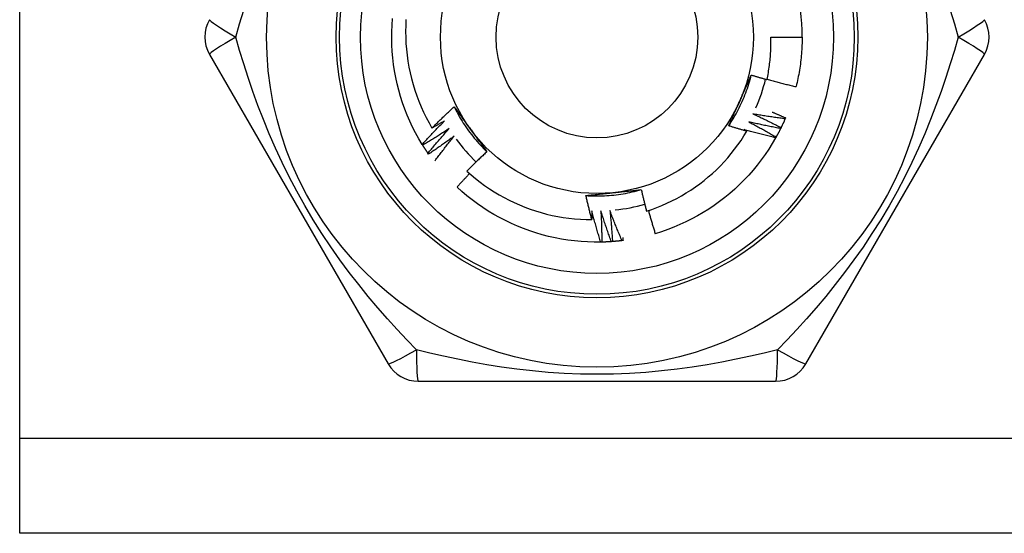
# Model space of a CAD drawing. Header units: inches. Extents: x 6 to 217, y 10 to 119.
# Tile 15 of 141: x 9.412 to 9.97, y 22.045 to 22.336. Entities that reach past the tile are written whole.
import ezdxf

# ---------------------------------------------------------------- set-up
doc = ezdxf.new("R2010")
doc.units = ezdxf.units.IN
doc.header["$MEASUREMENT"] = 0
doc.layers.add('Visible Edges(ANSI)', color=7, linetype='Continuous', lineweight=25)
doc.layers.add('Visible Tangent Edges(ANSI)', color=7, linetype='Continuous', lineweight=25)

msp = doc.modelspace()

# ---------------------------------------------------------------- linework, layer by layer
at = {"layer": 'Visible Edges(ANSI)'}
for p, q in [((9.412397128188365, 22.09858027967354), (9.412397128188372, 22.55288027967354)), ((9.837595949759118, 22.32573027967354), (9.855310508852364, 22.32573027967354)), ((9.519821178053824, 22.3158876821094), (9.620970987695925, 22.14069108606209)), ((9.857366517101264, 22.14069099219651), (9.958516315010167, 22.31588757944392)), ((9.845919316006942, 22.27997849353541), (9.845680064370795, 22.27942423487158)), ((9.640505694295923, 22.26445633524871), (9.64018852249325, 22.26497000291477)), ((9.643819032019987, 22.25941793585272), (9.643475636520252, 22.25991444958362)), ((9.741897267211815, 22.20962059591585), (9.741293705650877, 22.20960798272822)), ((9.638018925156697, 22.13084838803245), (9.8403185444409, 22.13084838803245)), ((9.412397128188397, 22.04473027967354), (9.412397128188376, 22.09858027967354)), ((39.59349949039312, 22.04473027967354), (9.4123971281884, 22.04473027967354))]:
    msp.add_line(p, q, dxfattribs=at)
at = {"layer": 'Visible Edges(ANSI)', "flags": 128}
for points in [[(9.64018852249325, 22.26497000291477), (9.638293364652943, 22.26817115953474), (9.636501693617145, 22.27143136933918), (9.634815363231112, 22.27474728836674), (9.633236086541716, 22.27811551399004), (9.631765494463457, 22.28153259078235), (9.630405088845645, 22.28499501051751), (9.629156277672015, 22.2884992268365), (9.628020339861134, 22.29204163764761), (9.626998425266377, 22.2956186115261), (9.626091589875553, 22.29922647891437), (9.62530077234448, 22.30286153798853), (9.624626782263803, 22.30652005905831), (9.624070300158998, 22.31019828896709), (9.623631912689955, 22.31389245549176), (9.62331205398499, 22.31759876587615), (9.62311106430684, 22.32131341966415), (9.623029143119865, 22.32503260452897), (9.623066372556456, 22.32875250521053), (9.62322272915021, 22.33246930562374), (9.623498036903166, 22.33617919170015)], [(9.631068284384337, 22.33567739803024), (9.630908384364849, 22.33230080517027), (9.630853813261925, 22.32891661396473), (9.630905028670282, 22.32553160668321), (9.631061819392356, 22.32215426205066), (9.63132379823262, 22.31878707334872), (9.631690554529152, 22.31543249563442), (9.632161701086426, 22.31209298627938), (9.632736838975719, 22.30877100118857), (9.633415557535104, 22.3054689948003), (9.634197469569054, 22.30218942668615), (9.635082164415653, 22.29893475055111), (9.636069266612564, 22.29570742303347), (9.63715835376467, 22.29250990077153), (9.638349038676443, 22.2893446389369), (9.639640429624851, 22.28621526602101), (9.641028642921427, 22.28313144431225), (9.642511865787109, 22.28009662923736), (9.644088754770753, 22.27711298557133), (9.645757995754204, 22.27418268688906)], [(9.835394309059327, 22.30163770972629), (9.835603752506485, 22.30262687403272), (9.835803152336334, 22.30361837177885), (9.835992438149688, 22.30461199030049), (9.836171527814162, 22.30560725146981), (9.83634040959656, 22.30660404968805), (9.83649906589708, 22.30760230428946), (9.83664749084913, 22.30860193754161), (9.836785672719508, 22.30960287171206), (9.836913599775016, 22.31060502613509), (9.837031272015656, 22.31160832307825), (9.83713867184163, 22.31261268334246), (9.837235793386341, 22.31361802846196), (9.837322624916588, 22.31462427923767), (9.837399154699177, 22.31563135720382), (9.837465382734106, 22.31663918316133), (9.837521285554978, 22.31764767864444), (9.837566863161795, 22.31865676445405), (9.837602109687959, 22.31966636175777), (9.83762700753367, 22.32067639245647), (9.83764154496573, 22.32168677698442), (9.837645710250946, 22.32269743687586), (9.837639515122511, 22.32370829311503), (9.837622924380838, 22.32471926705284), (9.837595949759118, 22.32573027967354)], [(9.855310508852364, 22.32573027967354), (9.855304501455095, 22.32454865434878), (9.855286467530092, 22.32336715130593), (9.85525641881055, 22.3221858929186), (9.855214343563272, 22.32100500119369), (9.855160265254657, 22.31982459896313), (9.855094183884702, 22.31864480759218), (9.855016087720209, 22.31746575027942), (9.85492601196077, 22.31628754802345), (9.85482395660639, 22.31511032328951), (9.854709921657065, 22.31393419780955), (9.854583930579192, 22.3127592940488), (9.85444598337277, 22.31158573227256), (9.854296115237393, 22.31041363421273), (9.85413432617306, 22.30924312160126), (9.85396062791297, 22.30807431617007), (9.853775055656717, 22.30690733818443), (9.853577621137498, 22.30574230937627), (9.853368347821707, 22.30457934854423), (9.853147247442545, 22.30341857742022), (9.852914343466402, 22.30226011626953), (9.852669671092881, 22.30110408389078), (9.852413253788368, 22.29995060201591), (9.852145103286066, 22.29879978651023), (9.851865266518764, 22.29765176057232)], [(9.813775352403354, 22.27545541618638), (9.814503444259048, 22.27655544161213), (9.815215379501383, 22.27766601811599), (9.815911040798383, 22.27878688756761), (9.816590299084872, 22.27991779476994), (9.817253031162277, 22.28105848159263), (9.817899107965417, 22.28220869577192), (9.818528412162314, 22.28336817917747), (9.819140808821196, 22.28453667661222), (9.819736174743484, 22.28571392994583), (9.820314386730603, 22.28689968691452), (9.820875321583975, 22.28809368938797), (9.821418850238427, 22.28929567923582), (9.821944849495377, 22.2905054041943), (9.822453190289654, 22.29172260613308), (9.82294374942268, 22.29294702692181), (9.823416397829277, 22.29417841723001), (9.823871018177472, 22.29541651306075), (9.824307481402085, 22.29666106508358), (9.82472566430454, 22.29791181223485), (9.825125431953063, 22.29916850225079), (9.825506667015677, 22.30043087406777), (9.825869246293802, 22.30169867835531), (9.826213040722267, 22.30297165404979), (9.826537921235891, 22.30424954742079)], [(9.820093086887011, 22.28970045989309), (9.820364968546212, 22.29031113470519), (9.82063659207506, 22.29092126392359), (9.820907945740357, 22.29153086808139), (9.821179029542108, 22.29213996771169), (9.821449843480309, 22.29274858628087), (9.821720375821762, 22.29335674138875), (9.821990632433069, 22.2939644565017), (9.82226060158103, 22.29457175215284), (9.822530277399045, 22.29517864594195), (9.822799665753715, 22.29578516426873), (9.82306875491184, 22.29639132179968), (9.823337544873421, 22.29699714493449), (9.823606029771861, 22.29760265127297), (9.82387420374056, 22.29820786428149), (9.824142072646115, 22.29881280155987), (9.824409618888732, 22.2994174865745), (9.824676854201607, 22.30002193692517), (9.824943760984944, 22.30062617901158), (9.825210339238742, 22.30123022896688), (9.8254765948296, 22.30183411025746), (9.825742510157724, 22.30243784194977), (9.826008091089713, 22.30304144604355), (9.826273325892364, 22.3036449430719), (9.82653821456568, 22.30424835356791)], [(9.82653821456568, 22.30424835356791), (9.82690599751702, 22.30413513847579), (9.82727389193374, 22.30402230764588), (9.82764189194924, 22.30390986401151), (9.828009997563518, 22.30379780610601), (9.828378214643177, 22.30368613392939), (9.828746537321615, 22.3035748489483), (9.829114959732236, 22.30346394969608), (9.829483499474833, 22.30335343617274), (9.829852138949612, 22.30324330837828), (9.830220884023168, 22.3031335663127), (9.83058973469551, 22.30302420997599), (9.83095869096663, 22.30291524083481), (9.831327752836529, 22.30280665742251), (9.831696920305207, 22.30269845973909), (9.832066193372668, 22.30259064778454), (9.832435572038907, 22.30248322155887), (9.832805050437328, 22.30237618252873), (9.83317463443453, 22.30226952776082), (9.83354432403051, 22.30216326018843), (9.833914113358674, 22.30205737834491), (9.834284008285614, 22.30195188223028), (9.834654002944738, 22.30184677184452), (9.835024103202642, 22.30174204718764), (9.835394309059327, 22.30163770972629)], [(9.83543683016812, 22.30183456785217), (9.836117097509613, 22.30164556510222), (9.836797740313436, 22.30145783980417), (9.837478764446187, 22.30127139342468), (9.83816016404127, 22.30108622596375), (9.83884194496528, 22.30090233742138), (9.839524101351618, 22.30071972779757), (9.840206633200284, 22.30053839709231), (9.840889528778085, 22.30035834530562), (9.841572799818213, 22.30017957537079), (9.84225644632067, 22.30000208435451), (9.84294044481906, 22.2998258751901), (9.84362481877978, 22.29965094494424), (9.844309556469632, 22.29947729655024), (9.844994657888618, 22.2993049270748), (9.845680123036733, 22.29913384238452), (9.846365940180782, 22.2989640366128), (9.847052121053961, 22.29879551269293), (9.847738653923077, 22.29862827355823), (9.848425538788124, 22.29846231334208), (9.849112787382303, 22.29829763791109), (9.849800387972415, 22.29813424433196), (9.850488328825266, 22.29797213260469), (9.851176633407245, 22.29781130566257), (9.851865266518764, 22.29765176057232)], [(9.81378078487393, 22.27545165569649), (9.81404018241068, 22.27604277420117), (9.81429989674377, 22.27663390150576), (9.814559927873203, 22.27722507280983), (9.814820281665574, 22.27781631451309), (9.815080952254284, 22.27840765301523), (9.815341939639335, 22.27899912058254), (9.815603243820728, 22.27959074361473), (9.815864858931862, 22.28018255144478), (9.816126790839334, 22.28077457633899), (9.816389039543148, 22.28136684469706), (9.816651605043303, 22.28195938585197), (9.8169144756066, 22.28255222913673), (9.817177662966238, 22.28314540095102), (9.817441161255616, 22.28373893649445), (9.817704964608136, 22.2843328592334), (9.817969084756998, 22.28492719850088), (9.818233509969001, 22.28552198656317), (9.818498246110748, 22.28611724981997), (9.818763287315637, 22.28671302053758), (9.819028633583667, 22.28730932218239), (9.81929429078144, 22.28790618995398), (9.819560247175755, 22.28850364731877), (9.81982651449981, 22.28910172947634), (9.820093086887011, 22.28970045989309)], [(9.645757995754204, 22.27418268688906), (9.646270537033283, 22.2746964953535), (9.646784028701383, 22.27520937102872), (9.647298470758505, 22.27572131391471), (9.647813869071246, 22.27623231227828), (9.648330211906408, 22.27674238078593), (9.648847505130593, 22.27725151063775), (9.649365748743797, 22.27775969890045), (9.649884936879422, 22.27826694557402), (9.650405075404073, 22.27877324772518), (9.650926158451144, 22.27927860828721), (9.651448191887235, 22.27978302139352), (9.651971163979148, 22.28028648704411), (9.652495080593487, 22.28078900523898), (9.653019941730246, 22.28129057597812), (9.653545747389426, 22.28179119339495), (9.654072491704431, 22.28229085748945), (9.65460017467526, 22.28278956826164), (9.65512879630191, 22.2832873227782), (9.655658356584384, 22.28378411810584), (9.65618885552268, 22.28427995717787), (9.6567202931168, 22.28477483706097), (9.657252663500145, 22.28526875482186), (9.657785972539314, 22.28576171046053), (9.658320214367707, 22.28625370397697)], [(9.658320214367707, 22.28625370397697), (9.658702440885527, 22.28573350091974), (9.659084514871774, 22.28521301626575), (9.659466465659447, 22.28469223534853), (9.659848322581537, 22.28417114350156), (9.66023009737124, 22.28364972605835), (9.660611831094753, 22.2831279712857), (9.660993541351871, 22.28260586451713), (9.661375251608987, 22.28208339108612), (9.661756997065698, 22.28156053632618), (9.6621387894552, 22.28103729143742), (9.662520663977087, 22.28051363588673), (9.662902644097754, 22.27998955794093), (9.663284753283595, 22.2794650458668), (9.663667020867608, 22.27894008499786), (9.664049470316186, 22.2784146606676), (9.664432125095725, 22.27788875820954), (9.66481501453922, 22.27736236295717), (9.665198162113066, 22.2768354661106), (9.66558159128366, 22.27630805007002), (9.665965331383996, 22.27578009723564), (9.666349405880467, 22.27525159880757), (9.666733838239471, 22.2747225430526), (9.667118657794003, 22.27419290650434), (9.667503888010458, 22.27366268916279)], [(9.658326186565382, 22.28625652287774), (9.658914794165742, 22.28507596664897), (9.659520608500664, 22.28390412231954), (9.660143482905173, 22.28274123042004), (9.660783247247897, 22.2815875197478), (9.661439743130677, 22.28044323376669), (9.662112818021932, 22.27930860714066), (9.662802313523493, 22.27818387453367), (9.663508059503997, 22.27706927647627), (9.664229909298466, 22.27596504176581), (9.664967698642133, 22.27487141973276), (9.66572126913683, 22.27378863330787), (9.666490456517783, 22.27271692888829), (9.667275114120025, 22.27165654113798), (9.668075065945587, 22.27060770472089), (9.668890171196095, 22.26957065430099), (9.669720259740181, 22.26854563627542), (9.670565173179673, 22.26753287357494), (9.671424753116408, 22.2665326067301), (9.672298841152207, 22.26554508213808), (9.673187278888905, 22.2645705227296), (9.674089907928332, 22.26360917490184), (9.675006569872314, 22.26266127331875), (9.675937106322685, 22.26172705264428), (9.676881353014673, 22.26080675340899)], [(9.838321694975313, 22.28329267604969), (9.838639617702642, 22.28315798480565), (9.838957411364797, 22.28302299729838), (9.83927508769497, 22.28288771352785), (9.839592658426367, 22.28275213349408), (9.839910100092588, 22.28261625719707), (9.840227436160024, 22.28248008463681), (9.840544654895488, 22.28234361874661), (9.840861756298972, 22.28220685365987), (9.841178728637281, 22.28206979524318), (9.84149559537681, 22.28193244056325), (9.84181234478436, 22.28179478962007), (9.842128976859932, 22.28165684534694), (9.842445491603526, 22.28151860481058), (9.842761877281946, 22.28138006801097), (9.843078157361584, 22.28124123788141), (9.843394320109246, 22.28110211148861), (9.84371035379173, 22.28096269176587), (9.844026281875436, 22.28082297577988), (9.844342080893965, 22.28068296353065), (9.844657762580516, 22.28054266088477), (9.844973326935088, 22.28040205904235), (9.845288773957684, 22.28026116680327), (9.845604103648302, 22.28011997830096), (9.845919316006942, 22.27997849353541)], [(9.64018852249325, 22.26497000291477), (9.640706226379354, 22.26553703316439), (9.641225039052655, 22.26610308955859), (9.641744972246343, 22.26666817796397), (9.64226601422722, 22.26723229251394), (9.64278816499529, 22.2677954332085), (9.64331143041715, 22.26835760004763), (9.643835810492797, 22.26891878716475), (9.64436129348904, 22.26947899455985), (9.644887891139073, 22.27003822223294), (9.645415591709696, 22.27059646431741), (9.64594440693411, 22.27115372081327), (9.646474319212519, 22.27170999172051), (9.647005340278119, 22.27226527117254), (9.647537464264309, 22.27281955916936), (9.648070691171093, 22.27337285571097), (9.648605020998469, 22.27392515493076), (9.649140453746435, 22.27447645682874), (9.649676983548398, 22.27502676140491), (9.65021461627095, 22.27557606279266), (9.650753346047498, 22.27612436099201), (9.65129316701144, 22.27667165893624), (9.651834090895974, 22.27721794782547), (9.652376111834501, 22.27776322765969), (9.652919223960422, 22.27830749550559)], [(9.652919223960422, 22.27830749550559), (9.652622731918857, 22.27813251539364), (9.652326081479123, 22.27795780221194), (9.65202926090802, 22.27778336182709), (9.651732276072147, 22.27760919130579), (9.651435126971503, 22.27743529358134), (9.651137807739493, 22.27726166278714), (9.650840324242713, 22.27708830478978), (9.650542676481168, 22.27691521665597), (9.650244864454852, 22.27674239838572), (9.649946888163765, 22.27656985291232), (9.64964874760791, 22.27639758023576), (9.649350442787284, 22.27622557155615), (9.649051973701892, 22.27605383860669), (9.64875334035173, 22.27588238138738), (9.6484545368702, 22.27571118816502), (9.6481555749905, 22.2755402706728), (9.64785644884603, 22.27536961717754), (9.647557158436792, 22.27519924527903), (9.647257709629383, 22.27502913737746), (9.646958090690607, 22.27485930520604), (9.64665831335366, 22.27468974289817), (9.646358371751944, 22.27452045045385), (9.64605826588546, 22.27435143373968), (9.645757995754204, 22.27418268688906)], [(9.825077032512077, 22.2776919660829), (9.825731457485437, 22.27735131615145), (9.826385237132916, 22.27700936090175), (9.82703837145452, 22.27666610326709), (9.827690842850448, 22.27632154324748), (9.828342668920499, 22.27597568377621), (9.82899383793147, 22.27562852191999), (9.829644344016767, 22.27528005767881), (9.83029419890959, 22.27493029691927), (9.830943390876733, 22.27457924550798), (9.831591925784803, 22.27422689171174), (9.832239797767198, 22.27387324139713), (9.832887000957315, 22.27351830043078), (9.833533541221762, 22.27316206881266), (9.834179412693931, 22.27280454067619), (9.834824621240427, 22.27244572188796), (9.835469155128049, 22.27208561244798), (9.836113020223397, 22.27172421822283), (9.836756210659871, 22.27136153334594), (9.837398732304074, 22.27099755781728), (9.838040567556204, 22.27063229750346), (9.838681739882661, 22.27026575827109), (9.839322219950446, 22.26989792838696), (9.839962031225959, 22.26952881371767), (9.840601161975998, 22.26915842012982)], [(9.843133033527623, 22.27395830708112), (9.842377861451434, 22.27409708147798), (9.8416229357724, 22.27423731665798), (9.840868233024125, 22.27437900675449), (9.840113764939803, 22.27452215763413), (9.839359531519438, 22.2746667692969), (9.838605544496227, 22.2748128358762), (9.837851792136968, 22.27496036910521), (9.83709828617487, 22.27510935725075), (9.836345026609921, 22.27525980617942), (9.835592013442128, 22.27541172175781), (9.834839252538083, 22.27556509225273), (9.834086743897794, 22.27571992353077), (9.833334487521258, 22.27587622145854), (9.83258248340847, 22.27603397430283), (9.831830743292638, 22.27619319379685), (9.831079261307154, 22.27635387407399), (9.830328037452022, 22.27651601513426), (9.82957708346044, 22.27667961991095), (9.828826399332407, 22.27684468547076), (9.828075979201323, 22.277011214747), (9.82732582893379, 22.27717920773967), (9.826575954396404, 22.27734866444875), (9.825826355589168, 22.27751958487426), (9.825077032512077, 22.2776919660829)], [(9.82745460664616, 22.28221568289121), (9.828125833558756, 22.28190946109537), (9.828796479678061, 22.28160189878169), (9.829466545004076, 22.28129300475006), (9.8301360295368, 22.28098277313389), (9.830804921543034, 22.28067120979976), (9.83147323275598, 22.28035831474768), (9.832140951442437, 22.28004408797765), (9.832808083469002, 22.27972852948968), (9.833474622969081, 22.27941164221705), (9.834140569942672, 22.27909342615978), (9.834805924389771, 22.27877388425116), (9.835470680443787, 22.27845301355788), (9.836134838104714, 22.27813081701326), (9.836798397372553, 22.27780729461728), (9.837461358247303, 22.27748244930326), (9.838123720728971, 22.27715628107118), (9.83878547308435, 22.27682878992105), (9.839446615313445, 22.27649997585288), (9.840107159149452, 22.27616984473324), (9.840767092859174, 22.27583838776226), (9.84142642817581, 22.27550561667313), (9.842085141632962, 22.27517153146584), (9.842743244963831, 22.27483612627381), (9.843400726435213, 22.27449940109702)], [(9.845680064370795, 22.27942423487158), (9.844918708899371, 22.27952362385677), (9.844157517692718, 22.27962448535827), (9.843396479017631, 22.27972681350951), (9.84263559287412, 22.27983061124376), (9.841874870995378, 22.27993587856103), (9.841114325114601, 22.28004261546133), (9.840353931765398, 22.28015082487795), (9.839593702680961, 22.2802605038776), (9.838833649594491, 22.28037165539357), (9.83807377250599, 22.28048427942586), (9.837314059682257, 22.28059837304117), (9.83655452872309, 22.28071393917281), (9.83579517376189, 22.28083097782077), (9.835036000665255, 22.28094948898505), (9.834277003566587, 22.28106947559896), (9.833518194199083, 22.28119093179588), (9.832759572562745, 22.28131386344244), (9.83200113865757, 22.28143827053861), (9.831242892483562, 22.2815641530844), (9.830484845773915, 22.28169150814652), (9.829726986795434, 22.28182033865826), (9.828969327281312, 22.28195064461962), (9.828211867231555, 22.2820824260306), (9.82745460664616, 22.28221568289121)], [(9.845680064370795, 22.27942423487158), (9.845589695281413, 22.27921693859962), (9.845498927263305, 22.27900982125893), (9.845407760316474, 22.2788028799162), (9.845316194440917, 22.27859611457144), (9.84522421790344, 22.27838953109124), (9.845131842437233, 22.27818312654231), (9.845039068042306, 22.27797690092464), (9.844945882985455, 22.27777085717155), (9.844852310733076, 22.27756499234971), (9.844758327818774, 22.27735931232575), (9.844663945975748, 22.27715381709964), (9.844569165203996, 22.27694850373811), (9.844473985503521, 22.27674337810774), (9.84437840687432, 22.27653843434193), (9.844282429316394, 22.27633368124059), (9.844186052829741, 22.27612911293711), (9.844089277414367, 22.2759247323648), (9.843992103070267, 22.27572053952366), (9.843894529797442, 22.27551654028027), (9.843796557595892, 22.27531272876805), (9.843698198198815, 22.2751091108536), (9.843599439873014, 22.27490568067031), (9.843500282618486, 22.27470244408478), (9.843400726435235, 22.27449940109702)], [(9.655496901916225, 22.27389473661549), (9.65488163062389, 22.27348760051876), (9.654265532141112, 22.2730816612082), (9.65364861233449, 22.27267692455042), (9.653030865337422, 22.27227339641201), (9.652412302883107, 22.27187106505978), (9.651792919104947, 22.27146993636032), (9.651172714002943, 22.27107001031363), (9.65055169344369, 22.27067129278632), (9.649929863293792, 22.27027378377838), (9.649307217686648, 22.26987747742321), (9.648683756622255, 22.26948237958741), (9.648059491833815, 22.26908849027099), (9.647434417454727, 22.26869580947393), (9.646808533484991, 22.26830433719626), (9.646181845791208, 22.26791407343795), (9.645554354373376, 22.26752502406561), (9.644926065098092, 22.26713718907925), (9.644296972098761, 22.26675056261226), (9.643667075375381, 22.26636515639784), (9.64303638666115, 22.26598095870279), (9.64240490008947, 22.26559798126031), (9.64177262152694, 22.26521621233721), (9.641139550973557, 22.26483566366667), (9.640505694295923, 22.26445633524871)], [(9.643475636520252, 22.25991444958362), (9.643963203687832, 22.26050758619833), (9.644451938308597, 22.2610998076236), (9.644941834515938, 22.26169111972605), (9.645432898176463, 22.26228152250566), (9.645925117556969, 22.26287100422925), (9.646418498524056, 22.26345957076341), (9.646913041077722, 22.26404722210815), (9.647408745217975, 22.26463394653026), (9.647905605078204, 22.26521975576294), (9.64840362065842, 22.2658046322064), (9.648902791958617, 22.26638858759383), (9.649403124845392, 22.26697161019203), (9.649904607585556, 22.26755370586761), (9.6504072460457, 22.26813486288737), (9.650911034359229, 22.26871508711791), (9.651415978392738, 22.26929437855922), (9.65192207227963, 22.2698727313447), (9.652429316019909, 22.27045013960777), (9.652937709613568, 22.271026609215), (9.65344725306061, 22.27160212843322), (9.65395794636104, 22.27217670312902), (9.65446978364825, 22.2727503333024), (9.654982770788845, 22.27332301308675), (9.655496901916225, 22.27389473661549)], [(9.667503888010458, 22.27366268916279), (9.667896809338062, 22.27312189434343), (9.668289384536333, 22.27258159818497), (9.668681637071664, 22.27204179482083), (9.669073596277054, 22.27150247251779), (9.669465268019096, 22.27096363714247), (9.669856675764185, 22.27042527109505), (9.67024784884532, 22.26988736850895), (9.670638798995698, 22.26934991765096), (9.671029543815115, 22.26881292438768), (9.671420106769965, 22.26827637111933), (9.671810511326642, 22.26774025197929), (9.672200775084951, 22.26720456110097), (9.67259091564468, 22.26666929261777), (9.672980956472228, 22.26613444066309), (9.673370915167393, 22.26559999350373), (9.673760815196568, 22.26506594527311), (9.67415066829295, 22.2645322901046), (9.674540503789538, 22.26399902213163), (9.674930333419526, 22.26346612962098), (9.67532018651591, 22.26293360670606), (9.675710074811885, 22.26240145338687), (9.676100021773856, 22.26186965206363), (9.676490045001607, 22.26133820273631), (9.676880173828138, 22.26080709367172)], [(9.76724148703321, 22.22717124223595), (9.770176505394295, 22.22815417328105), (9.773083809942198, 22.22922671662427), (9.775959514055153, 22.23038782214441), (9.778795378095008, 22.2316341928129), (9.781589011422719, 22.23296452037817), (9.784338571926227, 22.23437771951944), (9.787042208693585, 22.23587268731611), (9.789698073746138, 22.23744832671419), (9.792304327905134, 22.23910354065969), (9.794859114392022, 22.2408372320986), (9.797360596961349, 22.24264830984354), (9.799806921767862, 22.24453567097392), (9.802196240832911, 22.24649822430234), (9.804526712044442, 22.2485348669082), (9.806796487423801, 22.25064450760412), (9.809001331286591, 22.25282363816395), (9.811135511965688, 22.25506655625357), (9.813197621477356, 22.25737143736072), (9.815186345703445, 22.25973652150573), (9.8171003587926, 22.26216005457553), (9.818938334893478, 22.26464027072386), (9.820698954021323, 22.26717542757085), (9.822380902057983, 22.26976375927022), (9.823982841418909, 22.27240351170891)], [(9.823982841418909, 22.27240351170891), (9.823556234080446, 22.27252497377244), (9.823129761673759, 22.27264691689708), (9.822703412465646, 22.27276934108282), (9.822277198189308, 22.27289225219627), (9.82185111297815, 22.27301563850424), (9.821425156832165, 22.27313951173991), (9.820999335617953, 22.27326386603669), (9.820573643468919, 22.27338870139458), (9.820148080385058, 22.27351402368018), (9.819722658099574, 22.27363982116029), (9.819297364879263, 22.27376610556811), (9.81887220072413, 22.27389287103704), (9.81844717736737, 22.27402011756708), (9.818022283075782, 22.27414784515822), (9.817597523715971, 22.27427605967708), (9.817172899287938, 22.27440474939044), (9.816748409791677, 22.27453392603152), (9.81632405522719, 22.2746635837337), (9.815899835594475, 22.27479372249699), (9.815475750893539, 22.27492434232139), (9.815051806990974, 22.27505544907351), (9.814627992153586, 22.27518703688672), (9.814204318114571, 22.27531910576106), (9.81378078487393, 22.27545165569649)], [(9.822467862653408, 22.27329775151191), (9.822531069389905, 22.2732606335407), (9.822594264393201, 22.27322350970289), (9.822657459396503, 22.27318636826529), (9.822720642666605, 22.27314921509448), (9.822783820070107, 22.27311205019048), (9.82284698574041, 22.27307486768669), (9.822910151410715, 22.27303767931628), (9.822973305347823, 22.2730004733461), (9.82303645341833, 22.2729632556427), (9.823099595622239, 22.27292603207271), (9.823162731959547, 22.27288879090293), (9.823225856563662, 22.27285153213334), (9.823288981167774, 22.27281426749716), (9.82335209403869, 22.27277699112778), (9.823415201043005, 22.2727396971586), (9.823478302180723, 22.27270239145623), (9.823541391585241, 22.27266507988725), (9.823604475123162, 22.27262775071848), (9.823667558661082, 22.27259040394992), (9.823730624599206, 22.27255305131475), (9.823793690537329, 22.27251568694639), (9.823856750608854, 22.27247830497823), (9.82391979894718, 22.27244091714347), (9.823982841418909, 22.27240351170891)], [(9.840305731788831, 22.26863195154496), (9.839558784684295, 22.26880973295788), (9.838812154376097, 22.26898896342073), (9.838065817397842, 22.26916963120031), (9.837319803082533, 22.26935174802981), (9.836574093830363, 22.26953531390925), (9.835828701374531, 22.269720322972), (9.835083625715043, 22.26990677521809), (9.834338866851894, 22.27009467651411), (9.833594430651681, 22.27028402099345), (9.832850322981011, 22.27047480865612), (9.83210653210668, 22.27066704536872), (9.831363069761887, 22.27086073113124), (9.83061994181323, 22.2710558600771), (9.829877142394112, 22.27125243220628), (9.829134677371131, 22.27145045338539), (9.828392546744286, 22.27164992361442), (9.82765075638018, 22.27185083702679), (9.826909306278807, 22.27205319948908), (9.826168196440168, 22.2722570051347), (9.82542743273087, 22.27246225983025), (9.824687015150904, 22.27266896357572), (9.82394694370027, 22.27287711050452), (9.823207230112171, 22.27308670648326), (9.822467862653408, 22.27329775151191)], [(9.843133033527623, 22.27395830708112), (9.843032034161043, 22.27375598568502), (9.842930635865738, 22.27355385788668), (9.842828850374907, 22.27335192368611), (9.84272666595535, 22.2731501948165), (9.842624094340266, 22.27294865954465), (9.842521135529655, 22.27274732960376), (9.842417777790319, 22.27254619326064), (9.842314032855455, 22.27234526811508), (9.842209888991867, 22.27214453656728), (9.842105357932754, 22.27194401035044), (9.842000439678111, 22.27174368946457), (9.841895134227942, 22.27154357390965), (9.841789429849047, 22.2713436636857), (9.841683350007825, 22.2711439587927), (9.841576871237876, 22.27094446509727), (9.8414700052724, 22.27074517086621), (9.841362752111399, 22.27054609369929), (9.841255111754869, 22.27034722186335), (9.841147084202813, 22.27014855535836), (9.84103866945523, 22.26995010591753), (9.840929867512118, 22.26975186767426), (9.840820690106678, 22.26955384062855), (9.840711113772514, 22.26935602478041), (9.84060116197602, 22.26915842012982)], [(9.843400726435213, 22.27449940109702), (9.8433896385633, 22.27447683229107), (9.843378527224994, 22.27445425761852), (9.843367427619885, 22.27443168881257), (9.84335630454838, 22.27440912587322), (9.843345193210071, 22.27438656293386), (9.843334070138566, 22.27436399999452), (9.84332294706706, 22.27434144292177), (9.843311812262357, 22.27431888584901), (9.843300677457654, 22.27429632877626), (9.843289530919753, 22.27427377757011), (9.843278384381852, 22.27425122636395), (9.84326723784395, 22.2742286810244), (9.843256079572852, 22.27420613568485), (9.843244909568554, 22.27418359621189), (9.843233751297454, 22.27416105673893), (9.84322258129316, 22.27413851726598), (9.843211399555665, 22.27411598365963), (9.84320021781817, 22.27409345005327), (9.843189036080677, 22.27407092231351), (9.843177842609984, 22.27404839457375), (9.843166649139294, 22.27402587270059), (9.843155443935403, 22.27400334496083), (9.843144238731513, 22.27398082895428), (9.843133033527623, 22.27395830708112)], [(9.658300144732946, 22.26962171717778), (9.657706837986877, 22.26918319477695), (9.657112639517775, 22.26874582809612), (9.656517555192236, 22.26830961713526), (9.655921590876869, 22.26787456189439), (9.655324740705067, 22.2674406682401), (9.654727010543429, 22.26700793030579), (9.654128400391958, 22.26657635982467), (9.653528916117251, 22.26614594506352), (9.652928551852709, 22.26571669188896), (9.65232731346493, 22.26528860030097), (9.65172520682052, 22.26486167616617), (9.651122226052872, 22.26443591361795), (9.650518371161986, 22.26401131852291), (9.649913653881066, 22.26358789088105), (9.649308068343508, 22.26316563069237), (9.648701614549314, 22.26274453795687), (9.64809429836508, 22.26232461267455), (9.647486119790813, 22.26190585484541), (9.646877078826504, 22.26148827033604), (9.646267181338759, 22.26107185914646), (9.645656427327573, 22.26065661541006), (9.64504481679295, 22.26024255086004), (9.644432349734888, 22.25982965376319), (9.643819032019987, 22.25941793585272)], [(9.64753640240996, 22.25573443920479), (9.647972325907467, 22.25632209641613), (9.64840934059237, 22.25690897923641), (9.648847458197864, 22.25749508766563), (9.649286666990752, 22.2580804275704), (9.649726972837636, 22.25866498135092), (9.650168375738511, 22.25924876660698), (9.65061086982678, 22.2598317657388), (9.651054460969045, 22.26041398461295), (9.651499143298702, 22.26099541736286), (9.651944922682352, 22.26157606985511), (9.6523917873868, 22.26215593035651), (9.652839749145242, 22.26273500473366), (9.653288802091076, 22.26331328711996), (9.653738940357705, 22.26389077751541), (9.654190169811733, 22.26446747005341), (9.654642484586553, 22.26504337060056), (9.655095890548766, 22.26561847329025), (9.655550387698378, 22.2661927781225), (9.656005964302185, 22.2667662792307), (9.656462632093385, 22.26733898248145), (9.656920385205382, 22.26791087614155), (9.657379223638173, 22.26848196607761), (9.657839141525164, 22.26905224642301), (9.658300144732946, 22.26962171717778)], [(9.840305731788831, 22.26863195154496), (9.83842519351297, 22.26542218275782), (9.836442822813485, 22.26227428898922), (9.834360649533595, 22.25919149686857), (9.832180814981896, 22.25617696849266), (9.829905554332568, 22.25323380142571), (9.827537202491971, 22.25036501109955), (9.825078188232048, 22.24757354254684), (9.822531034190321, 22.24486225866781), (9.8198983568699, 22.24223394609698), (9.81718284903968, 22.2396912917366), (9.81438730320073, 22.23723691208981), (9.811514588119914, 22.23487332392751), (9.808567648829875, 22.23260295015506), (9.805549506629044, 22.23042812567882), (9.802463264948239, 22.22835106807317), (9.79931208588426, 22.2263739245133), (9.796099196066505, 22.22449871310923), (9.792827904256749, 22.22272736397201), (9.789501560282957, 22.22106169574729), (9.786123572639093, 22.21950339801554), (9.782697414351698, 22.21805410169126), (9.779226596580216, 22.216715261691), (9.775714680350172, 22.21548827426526), (9.772165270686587, 22.21437439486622)], [(9.840601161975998, 22.26915842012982), (9.840588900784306, 22.26913645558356), (9.840576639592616, 22.26911449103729), (9.840564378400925, 22.26909252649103), (9.840552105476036, 22.26907056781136), (9.840539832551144, 22.2690486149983), (9.840527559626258, 22.26902666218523), (9.84051527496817, 22.26900470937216), (9.840502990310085, 22.2689827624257), (9.8404906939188, 22.26896081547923), (9.840478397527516, 22.26893887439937), (9.840466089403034, 22.2689169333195), (9.840453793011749, 22.26889499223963), (9.840441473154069, 22.26887306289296), (9.840429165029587, 22.26885112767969), (9.84041683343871, 22.26882919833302), (9.84040451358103, 22.26880726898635), (9.840392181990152, 22.26878534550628), (9.840379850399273, 22.2687634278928), (9.840367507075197, 22.26874150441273), (9.840355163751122, 22.26871959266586), (9.840342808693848, 22.26869767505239), (9.840330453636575, 22.26867576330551), (9.840318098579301, 22.26865385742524), (9.840305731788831, 22.26863195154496)], [(9.643475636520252, 22.25991444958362), (9.64334766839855, 22.26010089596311), (9.64322006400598, 22.26028758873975), (9.643092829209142, 22.26047452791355), (9.642965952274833, 22.2606617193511), (9.642839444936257, 22.2608491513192), (9.642713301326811, 22.26103683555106), (9.642587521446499, 22.26122476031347), (9.642462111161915, 22.26141293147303), (9.642337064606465, 22.26160134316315), (9.642212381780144, 22.26179000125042), (9.642088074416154, 22.26197889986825), (9.641964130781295, 22.26216804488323), (9.641840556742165, 22.26235743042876), (9.641717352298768, 22.26254705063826), (9.6415945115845, 22.2627369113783), (9.641472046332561, 22.2629270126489), (9.641349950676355, 22.26311735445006), (9.64122822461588, 22.26330793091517), (9.641106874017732, 22.26349874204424), (9.640985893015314, 22.26368979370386), (9.640865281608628, 22.26388108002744), (9.64074504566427, 22.26407259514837), (9.640625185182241, 22.26426435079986), (9.640505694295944, 22.26445633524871)], [(9.676880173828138, 22.26080709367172), (9.676397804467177, 22.26035867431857), (9.67591625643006, 22.25990941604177), (9.67543553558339, 22.25945931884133), (9.674955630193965, 22.25900838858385), (9.674476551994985, 22.25855661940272), (9.673998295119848, 22.25810401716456), (9.673520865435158, 22.25765058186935), (9.67304426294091, 22.2571963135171), (9.67256848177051, 22.2567412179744), (9.672093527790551, 22.25628528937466), (9.671619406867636, 22.25582853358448), (9.67114610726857, 22.25537095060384), (9.670673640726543, 22.25491254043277), (9.67020200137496, 22.25445330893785), (9.669731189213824, 22.25399325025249), (9.66926121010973, 22.25353237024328), (9.668792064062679, 22.25307066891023), (9.668323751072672, 22.25260815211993), (9.667856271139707, 22.25214480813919), (9.667389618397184, 22.25168065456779), (9.666923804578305, 22.25121567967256), (9.666458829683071, 22.25074988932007), (9.665994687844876, 22.25028328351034), (9.665531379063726, 22.24981586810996)], [(9.665531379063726, 22.24981586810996), (9.66795396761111, 22.24766851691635), (9.67043895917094, 22.24559824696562), (9.672984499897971, 22.24360641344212), (9.675588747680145, 22.24169437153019), (9.678249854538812, 22.23986346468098), (9.680965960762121, 22.23811505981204), (9.68373521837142, 22.2364504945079), (9.686555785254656, 22.23487113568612), (9.68942581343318, 22.23337833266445), (9.69234344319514, 22.23197343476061), (9.69530682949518, 22.23065779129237), (9.698310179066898, 22.22943432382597), (9.701346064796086, 22.22830598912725), (9.70441218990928, 22.22727335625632), (9.70750627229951, 22.22633698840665), (9.710626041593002, 22.22549745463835), (9.713769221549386, 22.22475530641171), (9.71693353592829, 22.22411113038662), (9.720116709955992, 22.22356545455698), (9.72331646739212, 22.22311887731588), (9.726530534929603, 22.22277192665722), (9.729756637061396, 22.22252518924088), (9.7329924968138, 22.22237922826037), (9.73623507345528, 22.22233459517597)], [(9.667055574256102, 22.24844942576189), (9.666755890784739, 22.24813427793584), (9.666456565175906, 22.24781877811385), (9.666157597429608, 22.24750291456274), (9.66585898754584, 22.24718669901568), (9.665560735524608, 22.2468701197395), (9.665262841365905, 22.24655319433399), (9.664965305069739, 22.24623590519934), (9.664668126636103, 22.24591826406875), (9.664371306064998, 22.24560026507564), (9.664074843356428, 22.24528191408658), (9.66377873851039, 22.24496320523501), (9.663482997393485, 22.24464414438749), (9.663187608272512, 22.24432473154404), (9.662892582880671, 22.24400496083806), (9.66259792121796, 22.24368483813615), (9.662303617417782, 22.2433643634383), (9.66200967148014, 22.24304353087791), (9.661716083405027, 22.2427223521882), (9.661422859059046, 22.24240081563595), (9.661129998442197, 22.24207893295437), (9.66083749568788, 22.24175669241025), (9.660545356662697, 22.2414340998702), (9.660253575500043, 22.24111116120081), (9.659962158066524, 22.24078787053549)], [(9.741293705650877, 22.20960798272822), (9.737573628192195, 22.20959949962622), (9.733855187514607, 22.20971016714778), (9.730142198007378, 22.20993985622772), (9.726438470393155, 22.2102883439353), (9.722747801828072, 22.21075526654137), (9.719073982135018, 22.21134015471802), (9.71542077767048, 22.21204239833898), (9.711791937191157, 22.21286128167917), (9.708191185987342, 22.21379597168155), (9.704622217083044, 22.2148454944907), (9.701088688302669, 22.21600877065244), (9.697594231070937, 22.21728462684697), (9.694142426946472, 22.21867174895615), (9.69073681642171, 22.22016870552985), (9.68738089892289, 22.22177395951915), (9.684078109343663, 22.22348586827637), (9.680831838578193, 22.22530267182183), (9.67764542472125, 22.22722251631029), (9.674522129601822, 22.22924343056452), (9.671465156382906, 22.2313633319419), (9.668477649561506, 22.23358004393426), (9.66556266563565, 22.23589130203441), (9.662723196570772, 22.2382947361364), (9.659962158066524, 22.24078787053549)], [(9.732932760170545, 22.23598165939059), (9.73424945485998, 22.23590112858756), (9.735567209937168, 22.23583986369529), (9.736885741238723, 22.23579783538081), (9.738204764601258, 22.2357750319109), (9.739523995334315, 22.23577143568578), (9.74084314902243, 22.23578702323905), (9.742161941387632, 22.2358217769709), (9.743480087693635, 22.23587567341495), (9.744797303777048, 22.2359486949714), (9.746113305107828, 22.23604082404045), (9.747427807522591, 22.2361520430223), (9.748740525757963, 22.23628232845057), (9.750051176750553, 22.23643166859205), (9.751359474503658, 22.23660002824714), (9.752665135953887, 22.23678740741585), (9.753967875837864, 22.23699377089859), (9.755267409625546, 22.23721910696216), (9.756563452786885, 22.23746339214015), (9.757855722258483, 22.23772661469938), (9.759143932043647, 22.23800874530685), (9.760427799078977, 22.23830977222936), (9.761707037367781, 22.23862967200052), (9.76298136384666, 22.23896842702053), (9.764250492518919, 22.23932601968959)], [(9.748428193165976, 22.23763286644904), (9.749092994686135, 22.23770274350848), (9.749757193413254, 22.23777257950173), (9.750420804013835, 22.23784238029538), (9.751083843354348, 22.23791216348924), (9.751746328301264, 22.2379819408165), (9.752408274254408, 22.23805172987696), (9.753069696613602, 22.23812154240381), (9.75373061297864, 22.23819139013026), (9.75439103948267, 22.2382612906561), (9.755050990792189, 22.23833125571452), (9.755710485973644, 22.23840129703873), (9.756369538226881, 22.23847142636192), (9.757028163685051, 22.23854166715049), (9.757686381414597, 22.23861202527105), (9.758344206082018, 22.23868251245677), (9.759001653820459, 22.23875315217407), (9.759658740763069, 22.23882394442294), (9.760315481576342, 22.23889491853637), (9.760971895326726, 22.23896607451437), (9.761627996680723, 22.23903743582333), (9.762283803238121, 22.23910901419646), (9.762939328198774, 22.23918081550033), (9.763594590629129, 22.23925286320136), (9.764249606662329, 22.23932516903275)], [(9.764249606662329, 22.23932516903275), (9.764366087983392, 22.23881659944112), (9.764483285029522, 22.23830821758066), (9.76460119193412, 22.23780001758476), (9.76471981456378, 22.23729200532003), (9.764839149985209, 22.23678417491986), (9.7649591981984, 22.23627652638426), (9.76507995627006, 22.23576906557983), (9.765201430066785, 22.23526179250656), (9.765323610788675, 22.23475470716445), (9.765446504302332, 22.23424780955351), (9.765570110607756, 22.23374109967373), (9.765694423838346, 22.23323457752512), (9.765819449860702, 22.23272824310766), (9.765945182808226, 22.23222210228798), (9.766071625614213, 22.23171614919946), (9.76619877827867, 22.2312103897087), (9.76632664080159, 22.23070481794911), (9.76645521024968, 22.23019943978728), (9.766584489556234, 22.22969425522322), (9.766714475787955, 22.22918926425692), (9.766845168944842, 22.22868446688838), (9.766976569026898, 22.22817986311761), (9.767108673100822, 22.22767545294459), (9.76724148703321, 22.22717124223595)], [(9.732932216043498, 22.23597507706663), (9.733573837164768, 22.23604599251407), (9.734215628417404, 22.23611663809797), (9.734857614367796, 22.23618702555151), (9.735499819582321, 22.23625717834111), (9.736142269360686, 22.23632709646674), (9.736784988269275, 22.23639680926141), (9.737428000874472, 22.23646632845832), (9.738071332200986, 22.23653566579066), (9.7387150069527, 22.23660483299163), (9.73935904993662, 22.23667385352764), (9.740003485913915, 22.23674273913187), (9.74064833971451, 22.23681150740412), (9.741293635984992, 22.23688017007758), (9.741939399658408, 22.23694873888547), (9.742585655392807, 22.23701723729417), (9.743232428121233, 22.23708567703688), (9.743879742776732, 22.2371540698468), (9.744527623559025, 22.23722243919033), (9.74517609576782, 22.23729078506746), (9.745825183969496, 22.23735914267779), (9.746474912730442, 22.23742751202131), (9.74712530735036, 22.23749591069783), (9.7477763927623, 22.23756435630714), (9.748428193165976, 22.23763286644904)], [(9.73623507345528, 22.22233459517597), (9.736087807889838, 22.22290038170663), (9.735941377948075, 22.22346640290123), (9.735795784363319, 22.2240326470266), (9.735651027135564, 22.22459912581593), (9.735507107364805, 22.2251658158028), (9.735364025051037, 22.22573274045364), (9.735221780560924, 22.22629988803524), (9.735080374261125, 22.22686727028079), (9.734939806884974, 22.2274348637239), (9.734800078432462, 22.22800268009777), (9.734661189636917, 22.2285707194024), (9.734523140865, 22.22913898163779), (9.734385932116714, 22.22970746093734), (9.734249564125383, 22.23027616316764), (9.734114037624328, 22.2308450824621), (9.73397935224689, 22.23141421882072), (9.73384550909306, 22.2319835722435), (9.733712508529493, 22.23255314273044), (9.73358035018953, 22.23312293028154), (9.73344903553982, 22.2336929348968), (9.733318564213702, 22.23426315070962), (9.733188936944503, 22.23483357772), (9.73306015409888, 22.23540422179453), (9.732932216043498, 22.23597507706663)], [(9.736261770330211, 22.22734605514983), (9.736261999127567, 22.22713726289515), (9.736262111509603, 22.22692847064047), (9.736262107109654, 22.22671967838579), (9.736261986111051, 22.22651088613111), (9.736261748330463, 22.22630208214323), (9.736261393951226, 22.22609328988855), (9.736260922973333, 22.22588448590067), (9.736260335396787, 22.22567568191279), (9.736259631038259, 22.22546687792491), (9.736258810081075, 22.22525807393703), (9.736257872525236, 22.22504925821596), (9.736256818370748, 22.22484045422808), (9.736255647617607, 22.224631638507), (9.736254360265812, 22.22442282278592), (9.736252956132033, 22.22421400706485), (9.73625143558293, 22.22400519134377), (9.736249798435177, 22.22379637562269), (9.73624804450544, 22.22358754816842), (9.736246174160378, 22.22337873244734), (9.736244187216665, 22.22316990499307), (9.736242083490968, 22.2229610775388), (9.736239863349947, 22.22275225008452), (9.736237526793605, 22.22254342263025), (9.73623507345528, 22.22233459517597)], [(9.741293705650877, 22.20960798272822), (9.741067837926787, 22.21034182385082), (9.74084337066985, 22.21107613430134), (9.740620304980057, 22.21181090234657), (9.74039864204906, 22.21254613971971), (9.740178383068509, 22.21328184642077), (9.73995952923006, 22.21401801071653), (9.7397420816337, 22.21475464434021), (9.739526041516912, 22.21549172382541), (9.73931141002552, 22.21622927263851), (9.739098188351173, 22.21696726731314), (9.738886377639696, 22.21770571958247), (9.738675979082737, 22.21844462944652), (9.738466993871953, 22.21918397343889), (9.738259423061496, 22.21992377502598), (9.738053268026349, 22.22066402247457), (9.737848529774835, 22.22140471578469), (9.737645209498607, 22.22214585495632), (9.737443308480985, 22.22288742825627), (9.737242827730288, 22.22362944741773), (9.737043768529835, 22.22437190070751), (9.736846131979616, 22.22511478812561), (9.736649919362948, 22.22585810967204), (9.736455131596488, 22.22660186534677), (9.736261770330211, 22.22734605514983)], [(9.74137220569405, 22.22732778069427), (9.741410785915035, 22.22659101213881), (9.74144791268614, 22.22585413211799), (9.741483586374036, 22.22511715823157), (9.741517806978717, 22.22438007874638), (9.741550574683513, 22.22364291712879), (9.741581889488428, 22.22290564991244), (9.741611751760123, 22.22216828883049), (9.741640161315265, 22.22143083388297), (9.741667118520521, 22.22069329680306), (9.741692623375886, 22.21995566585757), (9.741716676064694, 22.21921795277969), (9.741739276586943, 22.21848014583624), (9.741760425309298, 22.21774226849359), (9.741780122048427, 22.21700430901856), (9.74179836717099, 22.21626626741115), (9.741815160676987, 22.21552814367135), (9.741830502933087, 22.21478994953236), (9.74184439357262, 22.214051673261), (9.741856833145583, 22.21331333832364), (9.741867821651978, 22.21257492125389), (9.741877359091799, 22.21183644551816), (9.741885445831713, 22.21109788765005), (9.74189208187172, 22.21035928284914), (9.741897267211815, 22.20962059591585)], [(9.747318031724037, 22.20987480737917), (9.747054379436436, 22.21059592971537), (9.74679210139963, 22.21131759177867), (9.746531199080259, 22.21203979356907), (9.746271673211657, 22.21276253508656), (9.746013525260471, 22.21348581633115), (9.745756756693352, 22.21420963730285), (9.745501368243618, 22.21493398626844), (9.74524736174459, 22.21565886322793), (9.74499473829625, 22.21638426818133), (9.744743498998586, 22.21711021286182), (9.744493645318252, 22.21783667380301), (9.74424517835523, 22.21856366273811), (9.74399809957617, 22.21929116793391), (9.743752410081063, 22.22001920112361), (9.743508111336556, 22.22074775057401), (9.743265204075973, 22.22147681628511), (9.74302369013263, 22.22220639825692), (9.74278357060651, 22.22293649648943), (9.742544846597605, 22.22366711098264), (9.74230751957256, 22.22439823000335), (9.742071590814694, 22.22512985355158), (9.741837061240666, 22.2258619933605), (9.741603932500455, 22.22659463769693), (9.74137220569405, 22.22732778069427)], [(9.746476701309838, 22.22757478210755), (9.746553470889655, 22.22684101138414), (9.746628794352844, 22.22610705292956), (9.746702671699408, 22.225372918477), (9.746775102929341, 22.22463861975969), (9.746846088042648, 22.2239041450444), (9.746915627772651, 22.22316949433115), (9.746983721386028, 22.22243467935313), (9.747050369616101, 22.22169970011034), (9.747115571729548, 22.22096454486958), (9.747179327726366, 22.22022923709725), (9.747241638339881, 22.21949376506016), (9.747302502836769, 22.21875812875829), (9.747361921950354, 22.21802233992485), (9.747419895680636, 22.21728639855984), (9.74747642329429, 22.21655029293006), (9.747531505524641, 22.21581404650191), (9.747585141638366, 22.21507763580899), (9.747637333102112, 22.2143410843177), (9.747688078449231, 22.21360438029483), (9.747737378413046, 22.21286753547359), (9.747785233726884, 22.21213054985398), (9.747831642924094, 22.2113934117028), (9.747876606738, 22.21065613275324), (9.747920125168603, 22.20991872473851)], [(9.75332038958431, 22.21045394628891), (9.753019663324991, 22.21116041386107), (9.75272028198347, 22.21186749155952), (9.752422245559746, 22.21257517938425), (9.752125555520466, 22.21328347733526), (9.751830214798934, 22.21399238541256), (9.751536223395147, 22.21470189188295), (9.751243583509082, 22.21541200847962), (9.750952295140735, 22.21612273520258), (9.750662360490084, 22.21683404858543), (9.750373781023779, 22.21754597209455), (9.75008655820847, 22.21825848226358), (9.749800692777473, 22.21897159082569), (9.749516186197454, 22.21968529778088), (9.749233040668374, 22.22039959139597), (9.748951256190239, 22.22111448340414), (9.748670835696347, 22.22182996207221), (9.748391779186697, 22.22254602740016), (9.74811408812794, 22.223262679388), (9.747837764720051, 22.22397990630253), (9.747562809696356, 22.22469773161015), (9.747289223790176, 22.22541612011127), (9.747017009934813, 22.22613509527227), (9.746746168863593, 22.22685465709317), (9.746476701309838, 22.22757478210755)], [(9.768284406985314, 22.2275092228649), (9.768436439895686, 22.22695942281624), (9.768589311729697, 22.22640983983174), (9.76874302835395, 22.22586046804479), (9.768897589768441, 22.22531130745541), (9.76905299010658, 22.22476235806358), (9.769209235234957, 22.22421364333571), (9.769366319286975, 22.22366512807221), (9.769524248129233, 22.22311683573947), (9.769683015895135, 22.22256876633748), (9.76984262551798, 22.22202090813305), (9.770003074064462, 22.22147327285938), (9.770164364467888, 22.22092586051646), (9.770326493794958, 22.22037867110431), (9.770489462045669, 22.21983170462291), (9.770653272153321, 22.21928494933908), (9.770817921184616, 22.2187384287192), (9.77098340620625, 22.21819213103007), (9.771149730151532, 22.21764605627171), (9.771316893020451, 22.2171002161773), (9.771484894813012, 22.21655458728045), (9.771653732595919, 22.21600919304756), (9.771823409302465, 22.21546403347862), (9.771993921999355, 22.21491909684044), (9.772165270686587, 22.21437439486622)], [(9.75332038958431, 22.21045394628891), (9.753095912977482, 22.21042660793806), (9.752871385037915, 22.21039970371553), (9.752646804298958, 22.21037324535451), (9.752422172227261, 22.21034722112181), (9.75219749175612, 22.21032164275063), (9.751972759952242, 22.21029648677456), (9.75174797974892, 22.21027177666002), (9.751523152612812, 22.21024750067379), (9.751298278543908, 22.21022367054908), (9.75107335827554, 22.21020027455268), (9.750848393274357, 22.21017731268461), (9.750623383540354, 22.21015478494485), (9.750398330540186, 22.21013270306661), (9.750173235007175, 22.21011105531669), (9.749948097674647, 22.21008985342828), (9.749722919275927, 22.21006908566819), (9.749497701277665, 22.21004875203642), (9.74927244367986, 22.21002886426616), (9.749047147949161, 22.21000941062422), (9.748821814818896, 22.20999039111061), (9.748596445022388, 22.2099718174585), (9.748371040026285, 22.20995367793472), (9.748145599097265, 22.20993598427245), (9.747920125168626, 22.20991872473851)], [(9.75391939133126, 22.21052906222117), (9.753894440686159, 22.21052587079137), (9.753869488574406, 22.21052267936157), (9.753844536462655, 22.21051949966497), (9.753819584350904, 22.21051631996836), (9.753794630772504, 22.21051315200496), (9.753769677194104, 22.21050998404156), (9.753744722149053, 22.21050682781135), (9.753719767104, 22.21050367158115), (9.753694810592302, 22.21050052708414), (9.7536698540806, 22.21049738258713), (9.753644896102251, 22.21049423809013), (9.7536199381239, 22.21049110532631), (9.75359498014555, 22.2104879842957), (9.753570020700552, 22.21048486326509), (9.753545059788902, 22.21048174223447), (9.753520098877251, 22.21047863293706), (9.753495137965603, 22.21047552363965), (9.753470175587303, 22.21047242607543), (9.753445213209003, 22.21046934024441), (9.753420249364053, 22.21046624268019), (9.753395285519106, 22.21046315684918), (9.753370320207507, 22.21046008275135), (9.75334535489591, 22.21045700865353), (9.75332038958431, 22.21045394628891)], [(9.75371999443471, 22.21229780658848), (9.753728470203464, 22.21222413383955), (9.753736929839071, 22.21215046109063), (9.75374537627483, 22.2120767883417), (9.753753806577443, 22.21200310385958), (9.753762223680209, 22.21192941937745), (9.753770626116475, 22.21185573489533), (9.753779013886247, 22.2117820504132), (9.753787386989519, 22.21170836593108), (9.753795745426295, 22.21163466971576), (9.753804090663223, 22.21156098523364), (9.753812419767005, 22.21148728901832), (9.753820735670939, 22.21141359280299), (9.753829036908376, 22.21133988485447), (9.753837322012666, 22.21126618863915), (9.753845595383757, 22.21119248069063), (9.753853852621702, 22.21111878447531), (9.75386209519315, 22.21104507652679), (9.7538703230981, 22.21097135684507), (9.753878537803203, 22.21089764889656), (9.75388673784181, 22.21082394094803), (9.753894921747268, 22.21075022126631), (9.75390309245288, 22.2106765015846), (9.753911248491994, 22.21060278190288), (9.75391939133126, 22.21052906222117)], [(9.747318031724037, 22.20987480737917), (9.747092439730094, 22.20985915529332), (9.746866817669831, 22.20984394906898), (9.746641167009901, 22.20982917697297), (9.746415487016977, 22.20981485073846), (9.746189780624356, 22.20980095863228), (9.745964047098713, 22.20978751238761), (9.745738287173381, 22.20977450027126), (9.745512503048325, 22.20976192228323), (9.745286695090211, 22.20974979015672), (9.745060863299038, 22.20973810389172), (9.74483500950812, 22.20972685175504), (9.744609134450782, 22.20971603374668), (9.744383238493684, 22.20970566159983), (9.744157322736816, 22.2096957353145), (9.743931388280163, 22.20968624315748), (9.74370543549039, 22.20967718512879), (9.743479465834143, 22.20966857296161), (9.743253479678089, 22.20966039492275), (9.743027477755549, 22.20965266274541), (9.742801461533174, 22.20964537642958), (9.742575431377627, 22.20963852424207), (9.742349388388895, 22.20963210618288), (9.742123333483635, 22.2096261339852), (9.741897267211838, 22.20962059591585)], [(9.747920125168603, 22.20991872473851), (9.747895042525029, 22.20991683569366), (9.747869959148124, 22.20991494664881), (9.747844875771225, 22.20991306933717), (9.747819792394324, 22.20991119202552), (9.747794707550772, 22.20990931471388), (9.747769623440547, 22.20990744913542), (9.74774453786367, 22.20990559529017), (9.747719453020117, 22.20990374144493), (9.747694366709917, 22.20990188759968), (9.747669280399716, 22.20990004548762), (9.747644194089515, 22.20989820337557), (9.74761910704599, 22.20989637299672), (9.74759401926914, 22.20989454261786), (9.747568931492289, 22.2098927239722), (9.74754384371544, 22.20989090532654), (9.747518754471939, 22.20988909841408), (9.747493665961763, 22.20988729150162), (9.747468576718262, 22.20988548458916), (9.747443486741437, 22.2098836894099), (9.747418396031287, 22.20988190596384), (9.747393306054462, 22.20988012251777), (9.747368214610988, 22.20987833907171), (9.74734312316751, 22.20987656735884), (9.747318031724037, 22.20987480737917)]]:
    msp.add_lwpolyline(points, dxfattribs=at)
at = {"layer": 'Visible Edges(ANSI)'}
for centre, radius in [((9.739168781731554, 22.32573027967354), 0.187007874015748), ((9.73916878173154, 22.32573027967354), 0.1338582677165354), ((9.739168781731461, 22.32573027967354), 0.0885826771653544)]:
    msp.add_circle(centre, radius, dxfattribs=at)
for centre, radius, start, end in [((9.739168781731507, 22.32573027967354), 0.1161417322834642, 0, 30.30707566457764), ((9.536868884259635, 22.32573027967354), 0.0196850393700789, 150.0000000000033, 209.9999999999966), ((9.941468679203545, 22.32573027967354), 0.0196850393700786, 330.0000000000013, 29.99999999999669), ((9.739168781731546, 22.32573027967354), 0.0984251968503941, 336.0181037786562, 345.9568962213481), ((9.739168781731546, 22.32573027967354), 0.0984251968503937, 216.0181037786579, 225.9568962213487), ((9.739168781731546, 22.32573027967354), 0.0984251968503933, 276.0181037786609, 285.9568962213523), ((9.63801883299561, 22.15053342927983), 0.0196850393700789, 210.0000000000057, 270), ((9.840318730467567, 22.15053342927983), 0.0196850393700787, 270.0000000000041, 329.9999999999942)]:
    msp.add_arc(centre, radius, start, end, dxfattribs=at)
at = {"layer": 'Visible Tangent Edges(ANSI)'}
msp.add_line((9.412397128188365, 22.09858027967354), (39.59349949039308, 22.09858027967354), dxfattribs=at)
at = {"layer": 'Visible Tangent Edges(ANSI)', "flags": 128}
for points in [[(9.534672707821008, 22.32573225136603), (9.536870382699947, 22.33325662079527), (9.539215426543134, 22.34090856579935)], [(9.939116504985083, 22.34092448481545), (9.941463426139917, 22.33326688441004), (9.94366448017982, 22.32573255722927)], [(9.636919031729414, 22.14863246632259), (9.631501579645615, 22.15429789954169), (9.626047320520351, 22.16015473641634), (9.620575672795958, 22.16620880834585), (9.615107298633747, 22.17246462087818), (9.609669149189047, 22.17891961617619), (9.604277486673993, 22.18558179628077), (9.59894644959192, 22.19246132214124), (9.593690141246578, 22.19956837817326), (9.588522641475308, 22.20691346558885), (9.583461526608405, 22.2145019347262), (9.578538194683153, 22.22230597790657), (9.573786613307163, 22.23029082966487), (9.569248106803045, 22.23839852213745), (9.564952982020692, 22.24656466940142), (9.560914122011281, 22.25474560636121), (9.557134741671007, 22.26290145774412), (9.55361179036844, 22.27100243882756), (9.550325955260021, 22.27904737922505), (9.547260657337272, 22.28702944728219), (9.544399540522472, 22.29494126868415), (9.541725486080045, 22.30277810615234), (9.539221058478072, 22.31053607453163), (9.536874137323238, 22.31819367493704), (9.534673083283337, 22.3257280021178)], [(9.94366485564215, 22.32572830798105), (9.94146718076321, 22.3182039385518), (9.939122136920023, 22.31055199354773), (9.936614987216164, 22.30278636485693), (9.933931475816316, 22.29492271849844), (9.931060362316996, 22.28698563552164), (9.927986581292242, 22.27898523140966), (9.924694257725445, 22.27092865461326), (9.921167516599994, 22.26282303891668), (9.917390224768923, 22.25467530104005), (9.91334898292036, 22.24649801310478), (9.90905214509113, 22.23833225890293), (9.904512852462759, 22.2302248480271), (9.899760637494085, 22.22224053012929), (9.89483610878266, 22.21443777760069), (9.889770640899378, 22.20684955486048), (9.884597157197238, 22.1994985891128), (9.879342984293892, 22.19239712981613), (9.874018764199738, 22.18552904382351), (9.86863875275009, 22.17888338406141), (9.863217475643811, 22.17244967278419), (9.857767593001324, 22.1662154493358), (9.85230121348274, 22.16016756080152), (9.84684298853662, 22.15430628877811), (9.841418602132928, 22.1486329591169)], [(9.841415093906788, 22.14863050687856), (9.833799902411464, 22.14677159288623), (9.8260006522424, 22.14497649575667), (9.818022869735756, 22.14326511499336), (9.809873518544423, 22.14165771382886), (9.801566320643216, 22.14017591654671), (9.793102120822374, 22.13883775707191), (9.784479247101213, 22.13766061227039), (9.77569601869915, 22.13666185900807), (9.76675080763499, 22.13585899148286), (9.757653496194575, 22.13527004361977), (9.748439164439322, 22.13490822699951), (9.739146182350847, 22.13478540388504), (9.729839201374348, 22.13490887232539), (9.72061472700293, 22.13527237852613), (9.71152843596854, 22.1358635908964), (9.702591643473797, 22.13666682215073), (9.693813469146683, 22.1376658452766), (9.68519942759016, 22.13884268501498), (9.676747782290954, 22.1401796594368), (9.668456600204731, 22.141659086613), (9.660323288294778, 22.14326343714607), (9.652349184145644, 22.14497414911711), (9.644545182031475, 22.14677024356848), (9.636922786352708, 22.14863062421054)]]:
    msp.add_lwpolyline(points, dxfattribs=at)
at = {"layer": 'Visible Tangent Edges(ANSI)'}
for centre, radius in [((9.739168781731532, 22.32573027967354), 0.1476377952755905), ((9.739168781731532, 22.32573027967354), 0.1456692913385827), ((9.739168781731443, 22.32573027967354), 0.0570866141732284)]:
    msp.add_circle(centre, radius, dxfattribs=at)
for centre, major_axis, ratio, start_param, end_param in [((9.536868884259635, 22.32573027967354), (-0.0170477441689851, 0.0098425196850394), 0.0560536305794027, 3.285171e-10, 1.474011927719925), ((9.941468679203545, 22.32573027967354), (0.0170477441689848, 0.0098425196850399), 0.0560536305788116, 4.809173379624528, 6.283185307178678), ((9.536868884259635, 22.32573027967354), (-0.0170477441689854, -0.0098425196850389), 0.0560536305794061, 4.809173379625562, 6.283185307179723), ((9.941468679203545, 22.32573027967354), (0.017047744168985, -0.0098425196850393), 0.0560536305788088, 0, 1.474011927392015), ((9.638018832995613, 22.15053342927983), (-0.017047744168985, -0.0098425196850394), 0.0560536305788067, 3.284502e-10, 1.474011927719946), ((9.63801883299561, 22.15053342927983), (0, -0.0196850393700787), 0.0560536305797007, 4.809173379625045, 6.28318530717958), ((9.840318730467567, 22.15053342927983), (0, -0.0196850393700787), 0.0560536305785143, 2.3062e-12, 1.474011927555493), ((9.840318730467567, 22.15053342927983), (0.0170477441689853, -0.0098425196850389), 0.056053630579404, 4.809173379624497, 6.283185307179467)]:
    msp.add_ellipse(centre, major_axis=major_axis, ratio=ratio, start_param=start_param, end_param=end_param, dxfattribs=at)

doc.saveas('drawing.dxf')
